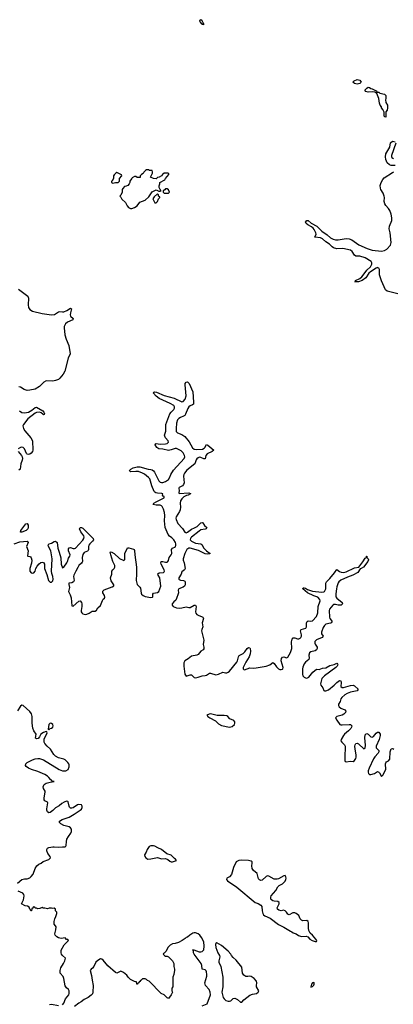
# Model space of a CAD drawing. Header units: inches. Extents: x 2494115 to 2685112, y 774173 to 915163.
# Tile 175 of 215: x 2662380 to 2667882, y 833131 to 847629. Entities that reach past the tile are written whole.
import ezdxf

# ---------------------------------------------------------------- set-up
doc = ezdxf.new("R2010")
doc.units = ezdxf.units.IN
doc.header["$MEASUREMENT"] = 0
doc.layers.add('C6863', color=7, linetype='Continuous')
doc.layers.add('C6864', color=7, linetype='Continuous')

msp = doc.modelspace()

# ---------------------------------------------------------------- linework, layer by layer
at = {"layer": 'C6863', "color": 5, "elevation": 20}
for points in [[(2662298, 839910), (2662381, 839939), (2662490, 839950), (2662503, 839930), (2662481, 839870), (2662503, 839810), (2662497, 839737), (2662501, 839730), (2662530, 839725), (2662539, 839719), (2662550, 839705), (2662558, 839670), (2662552, 839628), (2662529, 839550), (2662530, 839510), (2662550, 839486), (2662570, 839481), (2662590, 839486), (2662607, 839510), (2662620, 839550), (2662638, 839582), (2662665, 839615), (2662690, 839635), (2662710, 839641), (2662730, 839636), (2662744, 839610), (2662744, 839550), (2662781, 839461), (2662806, 839370), (2662830, 839347), (2662850, 839345), (2662870, 839367), (2662875, 839390), (2662870, 839430), (2662854, 839474), (2662849, 839510), (2662857, 839690), (2662839, 839810), (2662807, 839870), (2662801, 839890), (2662803, 839897), (2662811, 839909), (2662850, 839919), (2662890, 839945), (2662910, 839949), (2662930, 839932), (2662942, 839850), (2662964, 839790), (2662986, 839706), (2662993, 839610), (2663010, 839560), (2663030, 839569), (2663075, 839630), (2663086, 839650), (2663101, 839699), (2663121, 839730), (2663123, 839750), (2663098, 839810), (2663097, 839830), (2663101, 839839), (2663110, 839851), (2663130, 839857), (2663170, 839844), (2663190, 839843), (2663202, 839850), (2663310, 839964), (2663326, 839990), (2663327, 840000)], [(2663454, 840000), (2663464, 839990), (2663466, 839970), (2663455, 839950), (2663412, 839910), (2663400, 839890), (2663394, 839870), (2663394, 839830), (2663388, 839812), (2663377, 839803), (2663330, 839785), (2663310, 839752), (2663300, 839710), (2663304, 839650), (2663300, 839640), (2663292, 839627), (2663249, 839591), (2663238, 839562), (2663205, 839510), (2663177, 839450), (2663173, 839430), (2663181, 839370), (2663174, 839350), (2663150, 839336), (2663106, 839330), (2663105, 839315), (2663113, 839270), (2663099, 839210), (2663122, 839162), (2663137, 839117), (2663150, 838997), (2663170, 838992), (2663250, 839067), (2663270, 839072), (2663289, 839049), (2663294, 839030), (2663295, 838990), (2663286, 838930), (2663288, 838910), (2663294, 838894), (2663310, 838882), (2663350, 838870), (2663370, 838874), (2663406, 838890), (2663450, 838918), (2663490, 838920), (2663510, 838935), (2663533, 838967), (2663570, 839003), (2663601, 839079), (2663610, 839095), (2663629, 839110), (2663635, 839125), (2663629, 839150), (2663603, 839190), (2663604, 839216), (2663626, 839234), (2663742, 839278), (2663766, 839294), (2663767, 839310), (2663729, 839369), (2663720, 839410), (2663735, 839465), (2663738, 839510), (2663750, 839530), (2663773, 839550), (2663783, 839570), (2663781, 839590), (2663754, 839650), (2663721, 839750), (2663715, 839790), (2663730, 839794), (2663770, 839770), (2663850, 839696), (2663912, 839668), (2663926, 839674), (2663930, 839682), (2663928, 839750), (2663931, 839770), (2663970, 839854), (2663990, 839852), (2664054, 839834), (2664066, 839826), (2664072, 839812), (2664076, 839750), (2664101, 839570), (2664103, 839470), (2664094, 839370), (2664110, 839314), (2664150, 839275), (2664158, 839258), (2664167, 839187), (2664176, 839170), (2664200, 839150), (2664230, 839137), (2664310, 839121), (2664335, 839125), (2664339, 839130), (2664341, 839170), (2664350, 839186), (2664410, 839193), (2664430, 839210), (2664459, 839290), (2664444, 839410), (2664420, 839450), (2664415, 839470), (2664435, 839485), (2664497, 839490), (2664510, 839499), (2664513, 839507), (2664509, 839530), (2664464, 839610), (2664459, 839630), (2664464, 839650), (2664490, 839653), (2664530, 839640), (2664550, 839641), (2664562, 839650), (2664570, 839666), (2664580, 839710), (2664610, 839748), (2664619, 839770), (2664614, 839830), (2664632, 839848), (2664673, 839867), (2664682, 839890), (2664682, 839910), (2664675, 839930), (2664650, 839970), (2664631, 839991), (2664619, 840000)], [(2664903, 840000), (2664894, 839990), (2664889, 839970), (2664910, 839950), (2664970, 839923), (2665050, 839909), (2665061, 839901), (2665093, 839850), (2665129, 839809), (2665185, 839770), (2665170, 839762), (2665150, 839760), (2665110, 839764), (2665014, 839814), (2664890, 839846), (2664870, 839846), (2664843, 839830), (2664812, 839770), (2664786, 839690), (2664787, 839670), (2664803, 839630), (2664817, 839550), (2664809, 839530), (2664770, 839498), (2664756, 839464), (2664722, 839410), (2664724, 839390), (2664730, 839384), (2664750, 839377), (2664793, 839373), (2664810, 839364), (2664818, 839350), (2664815, 839310), (2664807, 839290), (2664790, 839274), (2664722, 839250), (2664716, 839230), (2664717, 839190), (2664687, 839093), (2664680, 839080), (2664650, 839057), (2664628, 839030), (2664625, 839010), (2664642, 838990), (2664690, 838970), (2664730, 838965), (2664770, 838967), (2664830, 838985), (2664873, 838973), (2664890, 838976), (2664950, 839009), (2664968, 839008), (2664979, 838990), (2664968, 838910), (2664972, 838890), (2664990, 838870), (2665010, 838859), (2665070, 838838), (2665079, 838830), (2665085, 838810), (2665067, 838750), (2665077, 838690), (2665062, 838650), (2665060, 838630), (2665091, 838491), (2665082, 838430), (2665093, 838390), (2665093, 838367), (2665081, 838350), (2665047, 838330), (2665010, 838284), (2664991, 838270), (2664910, 838258), (2664862, 838218), (2664810, 838189), (2664799, 838161), (2664798, 838110), (2664812, 837992), (2664830, 837962), (2664890, 837983), (2664910, 837982), (2664950, 837941), (2664970, 837938), (2665010, 837946), (2665070, 837970), (2665110, 837971), (2665130, 837976), (2665174, 838006), (2665190, 838009), (2665270, 837983), (2665310, 837992), (2665370, 838024), (2665410, 838013), (2665430, 838013), (2665450, 838022), (2665470, 838039), (2665577, 838170), (2665588, 838190), (2665602, 838250), (2665611, 838269), (2665670, 838295), (2665698, 838322), (2665728, 838372), (2665750, 838384), (2665770, 838381), (2665775, 838370), (2665779, 838330), (2665775, 838290), (2665760, 838250), (2665710, 838171), (2665672, 838090), (2665669, 838069), (2665679, 838059), (2665690, 838055), (2665770, 838087), (2665830, 838082), (2665865, 838085), (2666009, 838110), (2666064, 838130), (2666110, 838164), (2666130, 838151), (2666160, 838100), (2666190, 838071), (2666210, 838063), (2666230, 838061), (2666250, 838065), (2666255, 838070), (2666260, 838090), (2666233, 838190), (2666235, 838225), (2666250, 838245), (2666270, 838250), (2666310, 838234), (2666330, 838242), (2666370, 838310), (2666388, 838370), (2666382, 838470), (2666391, 838509), (2666410, 838527), (2666430, 838529), (2666470, 838515), (2666490, 838513), (2666510, 838521), (2666520, 838530), (2666531, 838550), (2666532, 838570), (2666518, 838630), (2666525, 838650), (2666592, 838670), (2666602, 838690), (2666604, 838750), (2666612, 838768), (2666630, 838780), (2666670, 838775), (2666690, 838780), (2666750, 838843), (2666770, 838894), (2666777, 838990), (2666803, 839070), (2666799, 839090), (2666770, 839127), (2666710, 839147), (2666621, 839190), (2666552, 839250), (2666555, 839265), (2666570, 839265), (2666590, 839259), (2666621, 839241), (2666690, 839216), (2666830, 839201), (2666857, 839204), (2666870, 839210), (2666891, 839250), (2666890, 839330), (2666898, 839350), (2666950, 839400), (2667017, 839483), (2667050, 839533), (2667090, 839502), (2667114, 839494), (2667150, 839491), (2667190, 839500), (2667310, 839556), (2667374, 839566), (2667435, 839645), (2667470, 839702), (2667486, 839710), (2667486, 839730), (2667492, 839732), (2667494, 839710), (2667512, 839692), (2667516, 839676), (2667507, 839650), (2667441, 839570), (2667410, 839549), (2667395, 839545), (2667359, 839490), (2667284, 839450), (2667210, 839423), (2667110, 839374), (2667078, 839350), (2667070, 839336), (2667050, 839279), (2667044, 839250), (2667037, 839177), (2667038, 839130), (2667049, 839109), (2667130, 839050), (2667134, 839030), (2667114, 839010), (2667094, 839006), (2667070, 839007), (2667030, 839018), (2667003, 839017), (2666990, 839010), (2666945, 838950), (2666940, 838930), (2666943, 838830), (2666950, 838812), (2666981, 838770), (2666978, 838762), (2666971, 838750), (2666957, 838743), (2666890, 838727), (2666868, 838710), (2666850, 838681), (2666825, 838610), (2666827, 838587), (2666847, 838550), (2666837, 838530), (2666750, 838496), (2666728, 838472), (2666726, 838450), (2666730, 838436), (2666760, 838390), (2666763, 838370), (2666752, 838350), (2666730, 838335), (2666670, 838320), (2666650, 838306), (2666638, 838270), (2666642, 838230), (2666636, 838210), (2666588, 838170), (2666570, 838145), (2666550, 838097), (2666545, 838070), (2666543, 837990), (2666550, 837970), (2666569, 837950), (2666590, 837938), (2666610, 837933), (2666640, 837950), (2666699, 838021), (2666750, 838064), (2666790, 838060), (2666841, 838079), (2666890, 838086), (2666950, 838121), (2667010, 838134), (2667052, 838152), (2667061, 838141), (2667063, 838130), (2667054, 838110), (2667035, 838090), (2666871, 837970), (2666832, 837930), (2666823, 837910), (2666812, 837850), (2666816, 837830), (2666843, 837790), (2666861, 837750), (2666870, 837745), (2666890, 837745), (2666930, 837761), (2667012, 837830), (2667050, 837871), (2667090, 837898), (2667112, 837892), (2667115, 837870), (2667111, 837811), (2667130, 837795), (2667150, 837796), (2667250, 837824), (2667290, 837829), (2667310, 837821), (2667364, 837770), (2667351, 837749), (2667250, 837729), (2667201, 837710), (2667167, 837690), (2667122, 837650), (2667111, 837630), (2667101, 837590), (2667073, 837550), (2667073, 837530), (2667086, 837510), (2667110, 837492), (2667167, 837467), (2667181, 837450), (2667177, 837430), (2667155, 837405), (2667130, 837390), (2667051, 837370), (2667033, 837350), (2667050, 837313), (2667096, 837250), (2667110, 837244), (2667130, 837244), (2667233, 837253), (2667251, 837250), (2667270, 837230), (2667269, 837210), (2667258, 837190), (2667224, 837156), (2667166, 837110), (2667149, 837090), (2667114, 837030), (2667112, 837010), (2667122, 836990), (2667162, 836950), (2667172, 836930), (2667167, 836767), (2667170, 836718), (2667175, 836710), (2667190, 836702), (2667250, 836710), (2667290, 836705), (2667310, 836722), (2667330, 836751), (2667336, 836770), (2667337, 836803), (2667319, 836890), (2667317, 836930), (2667319, 836950), (2667330, 836974), (2667350, 836976), (2667370, 836969), (2667450, 836893), (2667470, 836904), (2667474, 836946), (2667464, 837056), (2667470, 837098), (2667484, 837116), (2667490, 837121), (2667510, 837108), (2667550, 837070), (2667570, 837066), (2667590, 837077), (2667630, 837126), (2667650, 837138), (2667670, 837136), (2667690, 837111), (2667690, 837090), (2667674, 837030), (2667630, 836930), (2667630, 836910), (2667669, 836870), (2667670, 836850), (2667661, 836830), (2667610, 836777), (2667590, 836748), (2667526, 836610), (2667512, 836570), (2667510, 836550), (2667517, 836530), (2667530, 836516), (2667550, 836514), (2667605, 836530), (2667650, 836558), (2667670, 836549), (2667679, 836539), (2667710, 836488), (2667730, 836503), (2667772, 836588), (2667769, 836670), (2667773, 836687), (2667780, 836700), (2667810, 836717), (2667830, 836739), (2667835, 836850), (2667850, 836893), (2667870, 836900), (2667877, 836897), (2667890, 836889)], [(2662350, 834913), (2662410, 834967), (2662450, 834981), (2662490, 834981), (2662530, 834993), (2662550, 835011), (2662578, 835050), (2662608, 835132), (2662632, 835168), (2662664, 835195), (2662698, 835210), (2662725, 835235), (2662810, 835265), (2662830, 835282), (2662835, 835290), (2662829, 835310), (2662797, 835350), (2662779, 835390), (2662779, 835410), (2662790, 835430), (2662810, 835439), (2662870, 835450), (2662890, 835452), (2662950, 835445), (2663010, 835450), (2663050, 835448), (2663061, 835459), (2663067, 835470), (2663068, 835530), (2663076, 835564), (2663097, 835603), (2663133, 835650), (2663143, 835677), (2663141, 835710), (2663129, 835730), (2663110, 835743), (2663030, 835765), (2662987, 835787), (2662967, 835810), (2662969, 835830), (2663006, 835854), (2663110, 835885), (2663185, 835930), (2663270, 835988), (2663290, 836007), (2663300, 836030), (2663302, 836050), (2663290, 836070), (2663250, 836074), (2663230, 836070), (2663170, 836022), (2663150, 836018), (2663130, 836021), (2663114, 836034), (2663108, 836048), (2663093, 836113), (2663090, 836118), (2663070, 836123), (2663035, 836110), (2663003, 836090), (2662964, 836056), (2662910, 836022), (2662870, 835984), (2662830, 835956), (2662810, 835952), (2662790, 835964), (2662781, 835990), (2662780, 836010), (2662797, 836097), (2662789, 836110), (2662750, 836127), (2662742, 836142), (2662740, 836170), (2662756, 836256), (2662755, 836270), (2662730, 836310), (2662725, 836335), (2662730, 836350), (2662743, 836370), (2662770, 836386), (2662830, 836404), (2662886, 836410), (2662855, 836415), (2662853, 836430), (2662838, 836438), (2662811, 836470), (2662790, 836490), (2662750, 836516), (2662650, 836560), (2662554, 836590), (2662509, 836610), (2662474, 836634), (2662465, 836650), (2662469, 836670), (2662490, 836693), (2662568, 836732), (2662610, 836745), (2662650, 836752), (2662670, 836750), (2662730, 836729), (2662961, 836590), (2663010, 836570), (2663033, 836567), (2663061, 836570), (2663092, 836590), (2663110, 836630), (2663110, 836655), (2663106, 836670), (2663090, 836694), (2663050, 836730), (2663030, 836739), (2662950, 836759), (2662906, 836786), (2662882, 836810), (2662832, 836890), (2662786, 836930), (2662753, 836970), (2662741, 836990), (2662743, 837037), (2662786, 837130), (2662782, 837142), (2662770, 837146), (2662730, 837134), (2662694, 837110), (2662672, 837070), (2662653, 837047), (2662630, 837041), (2662615, 837050), (2662624, 837110), (2662590, 837159), (2662575, 837195), (2662563, 837270), (2662563, 837370), (2662552, 837410), (2662530, 837441), (2662430, 837533), (2662410, 837537), (2662390, 837523), (2662346, 837454)], [(2663010, 833124), (2663030, 833146), (2663057, 833210), (2663105, 833270), (2663111, 833290), (2663110, 833330), (2663101, 833350), (2663070, 833376), (2663050, 833404), (2663033, 833513), (2663021, 833541), (2662979, 833590), (2662979, 833630), (2662986, 833670), (2663026, 833730), (2663044, 833770), (2663054, 833810), (2663010, 833850), (2662994, 833870), (2662990, 833890), (2662993, 833927), (2663034, 834005), (2663098, 834070), (2663090, 834086), (2663070, 834088), (2663050, 834108), (2662990, 834101), (2662950, 834109), (2662926, 834126), (2662904, 834150), (2662899, 834170), (2662915, 834230), (2662918, 834270), (2662910, 834286), (2662888, 834310), (2662888, 834350), (2662898, 834390), (2662915, 834425), (2662928, 834470), (2662928, 834490), (2662908, 834510), (2662906, 834530), (2662890, 834546), (2662870, 834542), (2662850, 834548), (2662813, 834547), (2662790, 834538), (2662750, 834548), (2662728, 834548), (2662710, 834558), (2662677, 834543), (2662650, 834538), (2662630, 834546), (2662610, 834546), (2662602, 834562), (2662590, 834566), (2662578, 834562), (2662573, 834547), (2662558, 834542), (2662554, 834510), (2662546, 834510), (2662542, 834522), (2662528, 834530), (2662522, 834562), (2662495, 834575), (2662460, 834580), (2662409, 834609), (2662439, 834670), (2662444, 834730), (2662441, 834750), (2662428, 834770), (2662359, 834799)], [(2665070, 833111), (2665142, 833138), (2665192, 833270), (2665187, 833310), (2665172, 833350), (2665117, 833410), (2665105, 833450), (2665134, 833546), (2665136, 833570), (2665132, 833610), (2665125, 833625), (2665110, 833639), (2665069, 833650), (2665063, 833703), (2665052, 833732), (2664948, 833870), (2664938, 833890), (2664938, 833918), (2664926, 833930), (2664930, 833934), (2664947, 833933), (2665025, 833905), (2665050, 833903), (2665070, 833911), (2665090, 833932), (2665098, 833990), (2665091, 834050), (2665057, 834117), (2665031, 834151), (2665010, 834168), (2664970, 834182), (2664950, 834183), (2664930, 834177), (2664885, 834150), (2664850, 834122), (2664830, 834114), (2664819, 834101), (2664771, 834069), (2664718, 834042), (2664670, 834025), (2664630, 834022), (2664598, 834002), (2664567, 833973), (2664531, 833909), (2664510, 833886), (2664498, 833882), (2664494, 833870), (2664514, 833850), (2664530, 833842), (2664550, 833842), (2664574, 833830), (2664630, 833774), (2664651, 833731), (2664652, 833690), (2664662, 833650), (2664662, 833630), (2664653, 833607), (2664652, 833570), (2664634, 833530), (2664634, 833390), (2664622, 833370), (2664622, 833330), (2664632, 833310), (2664612, 833270), (2664570, 833218), (2664550, 833226), (2664506, 833270), (2664466, 833290), (2664286, 833470), (2664263, 833483), (2664250, 833498), (2664230, 833508), (2664190, 833506), (2664170, 833486), (2664158, 833482), (2664150, 833466), (2664138, 833462), (2664133, 833447), (2664118, 833442), (2664110, 833426), (2664106, 833430), (2664102, 833462), (2664070, 833466), (2664010, 833498), (2663978, 833530), (2663959, 833559), (2663910, 833598), (2663870, 833618), (2663812, 833588), (2663790, 833598), (2663679, 833699), (2663610, 833783), (2663590, 833795), (2663570, 833799), (2663530, 833776), (2663500, 833750), (2663473, 833687), (2663455, 833665), (2663432, 833648), (2663420, 833630), (2663438, 833558), (2663447, 833487), (2663462, 833410), (2663459, 833310), (2663453, 833287), (2663434, 833266), (2663387, 833233), (2663330, 833202), (2663287, 833170), (2663250, 833150), (2663190, 833100)], [(2662818, 833130), (2662850, 833132), (2662950, 833112)]]:
    msp.add_lwpolyline(points, dxfattribs=at)
for points in [[(2665190, 837406), (2665170, 837405), (2665136, 837390), (2665151, 837370), (2665179, 837350), (2665266, 837306), (2665310, 837262), (2665350, 837236), (2665470, 837212), (2665510, 837224), (2665544, 837250), (2665549, 837270), (2665547, 837290), (2665533, 837310), (2665475, 837335), (2665447, 837367), (2665430, 837378), (2665390, 837384), (2665290, 837382), (2665210, 837405)], [(2662830, 837269), (2662808, 837252), (2662802, 837182), (2662810, 837174), (2662828, 837192), (2662850, 837198), (2662869, 837211), (2662874, 837230), (2662869, 837250), (2662850, 837264)], [(2664350, 835467), (2664313, 835467), (2664286, 835454), (2664259, 835410), (2664245, 835370), (2664218, 835330), (2664221, 835310), (2664236, 835290), (2664269, 835269), (2664310, 835271), (2664410, 835293), (2664470, 835274), (2664530, 835280), (2664564, 835264), (2664590, 835240), (2664610, 835230), (2664630, 835229), (2664689, 835250), (2664677, 835270), (2664660, 835280), (2664610, 835326), (2664548, 835348), (2664470, 835413), (2664414, 835434), (2664370, 835462)], [(2665644, 835256), (2665607, 835250), (2665570, 835230), (2665530, 835146), (2665498, 835042), (2665470, 835010), (2665429, 834990), (2665424, 834970), (2665439, 834950), (2665578, 834858), (2665850, 834631), (2665894, 834614), (2665930, 834592), (2665945, 834570), (2665951, 834510), (2665961, 834470), (2665971, 834450), (2665990, 834436), (2666070, 834398), (2666190, 834307), (2666270, 834267), (2666368, 834208), (2666390, 834199), (2666410, 834183), (2666450, 834171), (2666484, 834144), (2666530, 834132), (2666597, 834137), (2666623, 834123), (2666655, 834090), (2666687, 834070), (2666730, 834055), (2666750, 834058), (2666754, 834070), (2666741, 834090), (2666690, 834151), (2666659, 834179), (2666638, 834218), (2666634, 834254), (2666635, 834330), (2666630, 834353), (2666610, 834364), (2666550, 834361), (2666528, 834369), (2666510, 834390), (2666490, 834441), (2666454, 834470), (2666430, 834480), (2666403, 834477), (2666350, 834450), (2666330, 834458), (2666310, 834490), (2666289, 834510), (2666264, 834516), (2666230, 834506), (2666196, 834516), (2666179, 834530), (2666173, 834550), (2666201, 834610), (2666202, 834630), (2666184, 834644), (2666130, 834650), (2666110, 834656), (2666088, 834668), (2666081, 834681), (2666079, 834710), (2666086, 834730), (2666150, 834806), (2666181, 834859), (2666201, 834879), (2666250, 834905), (2666290, 834944), (2666302, 834970), (2666304, 834990), (2666302, 835010), (2666290, 835027), (2666270, 835022), (2666190, 834978), (2666170, 834972), (2666130, 834976), (2666050, 835018), (2666030, 835022), (2666010, 835013), (2665950, 834960), (2665930, 834952), (2665910, 834964), (2665899, 834979), (2665876, 835056), (2665822, 835102), (2665802, 835130), (2665797, 835170), (2665805, 835210), (2665802, 835230), (2665790, 835240), (2665751, 835251)], [(2665285, 834035), (2665270, 834026), (2665266, 834014), (2665271, 833970), (2665298, 833890), (2665322, 833850), (2665328, 833830), (2665312, 833770), (2665314, 833754), (2665344, 833690), (2665374, 833530), (2665370, 833390), (2665358, 833310), (2665377, 833230), (2665393, 833210), (2665417, 833190), (2665450, 833177), (2665470, 833176), (2665490, 833184), (2665522, 833218), (2665550, 833221), (2665590, 833200), (2665630, 833162), (2665650, 833164), (2665682, 833198), (2665770, 833266), (2665810, 833283), (2665868, 833292), (2665893, 833310), (2665901, 833330), (2665869, 833390), (2665866, 833410), (2665872, 833450), (2665866, 833470), (2665833, 833513), (2665790, 833543), (2665770, 833547), (2665739, 833541), (2665710, 833543), (2665680, 833560), (2665661, 833590), (2665650, 833679), (2665570, 833781), (2665522, 833822), (2665501, 833850), (2665491, 833871), (2665450, 833912), (2665350, 833996)], [(2666710, 833455), (2666690, 833448), (2666678, 833430), (2666667, 833390), (2666670, 833385), (2666690, 833392), (2666710, 833412), (2666717, 833430), (2666715, 833450)]]:
    msp.add_lwpolyline(points, close=True, dxfattribs=at)
at = {"layer": 'C6864', "color": 5}
for points, elevation in [([(2665050, 847629), (2665030, 847618), (2665027, 847610), (2665036, 847590), (2665058, 847570), (2665070, 847563), (2665082, 847562), (2665090, 847554), (2665092, 847570), (2665081, 847581), (2665070, 847613)], 40), ([(2667350, 846679), (2667310, 846689), (2667288, 846710), (2667308, 846730), (2667350, 846746), (2667370, 846745), (2667390, 846738), (2667411, 846710), (2667390, 846689)], 20), ([(2667770, 846195), (2667758, 846198), (2667750, 846206), (2667747, 846267), (2667728, 846308), (2667709, 846330), (2667706, 846346), (2667689, 846370), (2667678, 846398), (2667669, 846470), (2667640, 846540), (2667610, 846562), (2667570, 846567), (2667510, 846561), (2667479, 846570), (2667464, 846590), (2667490, 846622), (2667510, 846634), (2667530, 846632), (2667550, 846614), (2667570, 846612), (2667630, 846582), (2667644, 846564), (2667670, 846562), (2667686, 846546), (2667752, 846530), (2667770, 846512), (2667771, 846470), (2667765, 846450), (2667772, 846410), (2667796, 846370), (2667799, 846330), (2667790, 846295), (2667774, 846270), (2667774, 846210)], 20), ([(2663810, 845378), (2663794, 845370), (2663770, 845346), (2663762, 845330), (2663762, 845290), (2663744, 845256), (2663734, 845250), (2663734, 845230), (2663750, 845222), (2663770, 845225), (2663790, 845232), (2663830, 845232), (2663840, 845240), (2663848, 845250), (2663848, 845292), (2663886, 845330), (2663882, 845342)], 40), ([(2664250, 845418), (2664234, 845410), (2664210, 845386), (2664198, 845362), (2664174, 845350), (2664154, 845330), (2664153, 845307), (2664110, 845306), (2664090, 845318), (2664070, 845318), (2664038, 845302), (2664034, 845290), (2664010, 845266), (2664002, 845250), (2664002, 845230), (2663994, 845210), (2663972, 845188), (2663950, 845178), (2663926, 845174), (2663897, 845143), (2663891, 845130), (2663892, 845090), (2663870, 845046), (2663854, 845030), (2663870, 845014), (2663885, 844985), (2663937, 844937), (2663962, 844890), (2663985, 844865), (2664010, 844851), (2664030, 844851), (2664070, 844865), (2664108, 844890), (2664150, 844942), (2664228, 844972), (2664280, 845020), (2664330, 845092), (2664390, 845122), (2664430, 845102), (2664450, 845102), (2664466, 845110), (2664447, 845127), (2664436, 845156), (2664436, 845184), (2664446, 845210), (2664446, 845230), (2664518, 845270), (2664529, 845291), (2664578, 845350), (2664578, 845358), (2664567, 845367), (2664510, 845368), (2664482, 845350), (2664470, 845328), (2664432, 845308), (2664410, 845306), (2664390, 845286), (2664350, 845288), (2664306, 845310), (2664338, 845370), (2664338, 845390), (2664330, 845406), (2664293, 845407), (2664276, 845416)], 40), ([(2664410, 845066), (2664360, 845020), (2664342, 844990), (2664370, 844934), (2664390, 844934), (2664410, 844954), (2664426, 844990), (2664446, 845010), (2664442, 845022), (2664426, 845030), (2664426, 845050)], 40), ([(2664550, 845138), (2664530, 845138), (2664518, 845122), (2664494, 845110), (2664494, 845090), (2664510, 845074), (2664570, 845074), (2664586, 845090), (2664570, 845126)], 40), ([(2662410, 840081), (2662390, 840085), (2662396, 840110), (2662470, 840205), (2662490, 840209), (2662505, 840185), (2662505, 840150), (2662498, 840130), (2662475, 840110)], 20)]:
    msp.add_lwpolyline(points, close=True, dxfattribs=dict(at, elevation=elevation))
at = {"layer": 'C6864', "color": 5, "elevation": 20}
for points in [[(2667910, 845480), (2667850, 845482), (2667824, 845490), (2667790, 845519), (2667770, 845569), (2667766, 845610), (2667770, 845654), (2667830, 845750), (2667843, 845816), (2667870, 845838), (2667912, 845832)], [(2667921, 845810), (2667857, 845630), (2667856, 845610), (2667862, 845602), (2667886, 845586)], [(2667950, 843594), (2667790, 843631), (2667767, 843650), (2667710, 843782), (2667681, 843870), (2667680, 843950), (2667670, 843968), (2667656, 843976), (2667650, 843978), (2667630, 843972), (2667545, 843915), (2667524, 843896), (2667476, 843830), (2667425, 843790), (2667370, 843769), (2667318, 843770), (2667324, 843776), (2667324, 843790), (2667390, 843819), (2667419, 843841), (2667455, 843885), (2667490, 843939), (2667548, 843992), (2667566, 844030), (2667567, 844050), (2667555, 844070), (2667470, 844123), (2667390, 844147), (2667330, 844147), (2667310, 844164), (2667275, 844215), (2667250, 844233), (2667138, 844258), (2667050, 844257), (2667002, 844270), (2666982, 844282), (2666943, 844323), (2666890, 844358), (2666842, 844402), (2666810, 844417), (2666727, 844427), (2666744, 844470), (2666743, 844490), (2666718, 844538), (2666700, 844560), (2666678, 844578), (2666624, 844610), (2666601, 844630), (2666590, 844649), (2666610, 844671), (2666630, 844673), (2666675, 844635), (2666757, 844590), (2666830, 844515), (2666910, 844462), (2666956, 844416), (2666995, 844395), (2667030, 844386), (2667070, 844385), (2667190, 844407), (2667230, 844404), (2667270, 844388), (2667375, 844315), (2667498, 844258), (2667570, 844237), (2667710, 844220), (2667752, 844228), (2667787, 844250), (2667839, 844310), (2667853, 844350), (2667836, 844490), (2667821, 844550), (2667826, 844590), (2667859, 844670), (2667863, 844710), (2667850, 844763), (2667830, 844818), (2667810, 844848), (2667770, 844893), (2667757, 844917), (2667750, 844950), (2667752, 845010), (2667749, 845030), (2667733, 845073), (2667700, 845130), (2667694, 845150), (2667691, 845189), (2667704, 845230), (2667730, 845276), (2667750, 845300), (2667870, 845381), (2667890, 845389)], [(2662361, 843661), (2662498, 843558), (2662508, 843528), (2662505, 843430), (2662512, 843392), (2662530, 843363), (2662570, 843339), (2662710, 843301), (2662850, 843283), (2662892, 843290), (2662950, 843326), (2662970, 843330), (2663010, 843325), (2663030, 843328), (2663073, 843347), (2663130, 843382), (2663144, 843370), (2663127, 843313), (2663124, 843284), (2663130, 843264), (2663166, 843230), (2663162, 843210), (2663083, 843177), (2663056, 843150), (2663036, 843110), (2663034, 843090), (2663044, 842990), (2663065, 842925), (2663104, 842830), (2663124, 842710), (2663095, 842645), (2663044, 842456), (2663020, 842410), (2662974, 842350), (2662950, 842330), (2662910, 842314), (2662870, 842304), (2662770, 842310), (2662736, 842290), (2662670, 842226), (2662609, 842190), (2662530, 842172), (2662490, 842171), (2662444, 842184), (2662390, 842218), (2662370, 842223)], [(2664619, 840000), (2664585, 840025), (2664568, 840048), (2664524, 840150), (2664515, 840250), (2664519, 840330), (2664515, 840375), (2664500, 840420), (2664479, 840459), (2664471, 840471), (2664450, 840480), (2664390, 840482), (2664344, 840490), (2664355, 840510), (2664389, 840531), (2664509, 840590), (2664508, 840608), (2664494, 840614), (2664482, 840630), (2664489, 840650), (2664474, 840654), (2664410, 840655), (2664383, 840663), (2664372, 840672), (2664363, 840683), (2664324, 840764), (2664295, 840870), (2664278, 840890), (2664218, 840938), (2664190, 840954), (2664130, 840974), (2664090, 840977), (2664013, 840973), (2664002, 840982), (2663998, 840990), (2664017, 841010), (2664050, 841030), (2664110, 841045), (2664150, 841043), (2664270, 841009), (2664310, 841008), (2664330, 841002), (2664350, 840986), (2664365, 840965), (2664430, 840841), (2664450, 840821), (2664470, 840813), (2664490, 840812), (2664529, 840830), (2664570, 840860), (2664590, 840891), (2664606, 840934), (2664644, 840996), (2664802, 841170), (2664811, 841190), (2664809, 841210), (2664788, 841250), (2664759, 841279), (2664710, 841305), (2664690, 841313), (2664670, 841314), (2664610, 841294), (2664570, 841288), (2664490, 841304), (2664430, 841310), (2664402, 841330), (2664377, 841370), (2664378, 841382), (2664390, 841387), (2664450, 841379), (2664530, 841385), (2664550, 841390), (2664570, 841410), (2664565, 841430), (2664527, 841470), (2664517, 841497), (2664515, 841510), (2664531, 841570), (2664535, 841670), (2664593, 841827), (2664610, 841850), (2664651, 841889), (2664662, 841910), (2664661, 841930), (2664648, 841950), (2664598, 841978), (2664434, 842050), (2664390, 842084), (2664353, 842130), (2664355, 842145), (2664366, 842150), (2664396, 842144), (2664510, 842093), (2664654, 842054), (2664770, 842003), (2664790, 842009), (2664818, 842042), (2664832, 842090), (2664817, 842250), (2664818, 842270), (2664830, 842294), (2664850, 842296), (2664875, 842270), (2664932, 842150), (2664941, 841999), (2664938, 841970), (2664923, 841957), (2664890, 841945), (2664870, 841928), (2664855, 841905), (2664821, 841819), (2664810, 841803), (2664791, 841789), (2664748, 841772), (2664724, 841756), (2664704, 841736), (2664688, 841690), (2664683, 841610), (2664686, 841566), (2664705, 841545), (2664770, 841521), (2664812, 841492), (2664874, 841414), (2664927, 841327), (2664950, 841307), (2664990, 841298), (2665073, 841307), (2665099, 841321), (2665107, 841330), (2665130, 841373), (2665150, 841366), (2665238, 841290), (2665216, 841270), (2665143, 841237), (2665124, 841210), (2665110, 841165), (2665090, 841164), (2665050, 841183), (2665030, 841185), (2665010, 841178), (2664990, 841162), (2664980, 841150), (2664958, 841090), (2664843, 840997), (2664806, 840954), (2664796, 840930), (2664794, 840910), (2664803, 840810), (2664795, 840785), (2664776, 840764), (2664730, 840742), (2664723, 840730), (2664728, 840690), (2664725, 840665), (2664730, 840651), (2664870, 840660), (2664894, 840654), (2664894, 840650), (2664859, 840630), (2664837, 840623), (2664799, 840601), (2664766, 840574), (2664750, 840545), (2664742, 840510), (2664750, 840450), (2664745, 840410), (2664734, 840386), (2664684, 840310), (2664682, 840290), (2664686, 840270), (2664710, 840213), (2664776, 840136), (2664810, 840082), (2664830, 840075), (2664850, 840083), (2664910, 840128), (2664954, 840146), (2664993, 840167), (2665050, 840220), (2665070, 840227), (2665079, 840219), (2665102, 840182), (2665136, 840150), (2665126, 840134), (2665112, 840128), (2665050, 840117), (2665021, 840099), (2664912, 840010), (2664903, 840000)], [(2662379, 841870), (2662410, 841846), (2662450, 841842), (2662510, 841851), (2662561, 841879), (2662610, 841919), (2662630, 841922), (2662720, 841870), (2662738, 841850), (2662747, 841830), (2662743, 841817), (2662730, 841812), (2662723, 841823), (2662699, 841839), (2662670, 841848), (2662630, 841845), (2662610, 841837), (2662500, 841750), (2662436, 841670), (2662429, 841650), (2662437, 841610), (2662457, 841577), (2662543, 841470), (2662569, 841430), (2662576, 841290), (2662568, 841270), (2662550, 841248), (2662530, 841233), (2662510, 841226), (2662493, 841233), (2662483, 841243), (2662453, 841310), (2662430, 841330), (2662410, 841334), (2662391, 841330), (2662356, 841310)], [(2662358, 841270), (2662408, 841210), (2662419, 841190), (2662422, 841170), (2662417, 841143), (2662396, 841090), (2662387, 841010), (2662370, 840998)], [(2663327, 840000), (2663328, 840010), (2663323, 840030), (2663279, 840090), (2663262, 840130), (2663270, 840150), (2663290, 840153), (2663310, 840144), (2663454, 840000)]]:
    msp.add_lwpolyline(points, dxfattribs=at)

doc.saveas('drawing.dxf')
